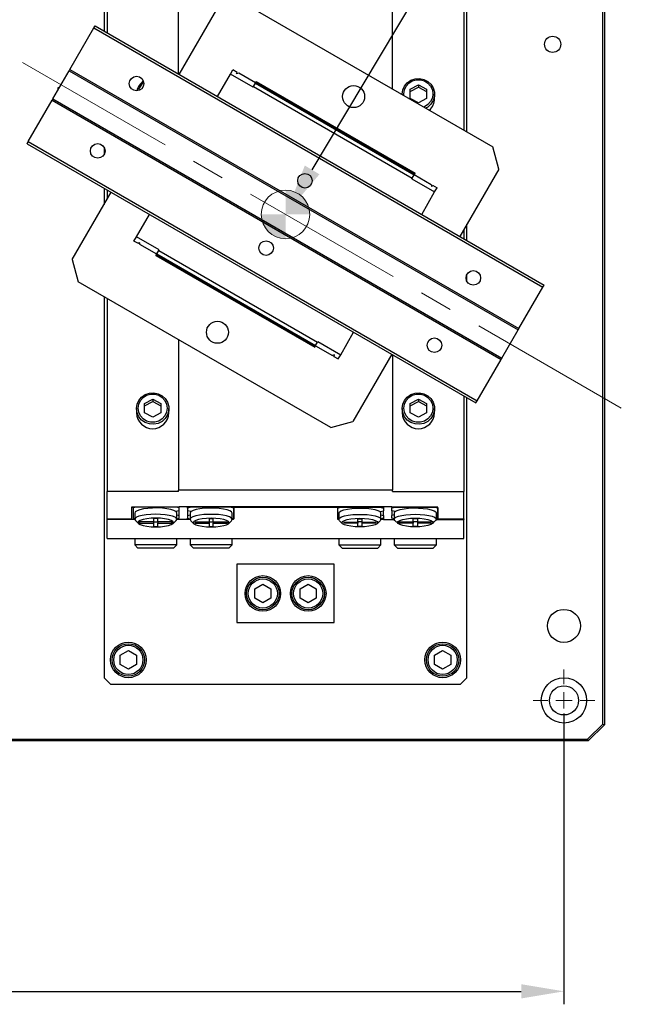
# Model space of a CAD drawing. Header units: millimetres. Extents: x -4576 to 39809, y -642 to 77172.
# Tile 5 of 42: x 163 to 210, y 100 to 176. Entities that reach past the tile are written whole.
import ezdxf
from ezdxf import colors
from ezdxf.entities.mleader import LeaderData, LeaderLine
from ezdxf.math import Vec2, Vec3

# ---------------------------------------------------------------- set-up
doc = ezdxf.new("R2010")
doc.units = ezdxf.units.MM
doc.header["$PDSIZE"] = -1
doc.linetypes.add('CENTERX2', pattern=[20.32, 12.7, -2.54, 2.54, -2.54])
doc.layers.add('AM_5', color=3, linetype='Continuous', lineweight=25)
doc.styles.add('ACISOGDT', font='isocp.shx')
doc.styles.add('SLDTEXTSTYLE1', font='isocp.shx')
doc.styles.get("Standard").update_dxf_attribs({"font": 'isocp.shx', "height": 5})
doc.dimstyles.new('ISO-25$0', dxfattribs={"dimtxt": 4.5, "dimasz": 2.5, "dimexe": 1.25, "dimexo": 0.625, "dimtad": 1, "dimlfac": 4, "dimtxsty": 'ACISOGDT', "dimcen": 2.5, "dimadec": 0, "dimazin": 0, "dimtfac": 1, "dimtmove": 0, "dimatfit": 3, "dimfxl": 1, "dimarcsym": 0})

# ---------------------------------------------------------------- blocks, each defined once
blk = doc.blocks.new('SW_CENTERMARKSYMBOL_3')
at = {"color": 0, "linetype": 'Continuous', "lineweight": 18}
for p, q in [((0, 1.25), (0, 2.375)), ((-1.25, 0), (-2.375, 0)), ((0, 0), (-0.625, 0)), ((0, 0), (0, 0.625)), ((0, 0), (0, -0.625)), ((0, 0), (0.625, 0)), ((1.25, 0), (2.375, 0)), ((0, -1.25), (0, -2.375))]:
    blk.add_line(p, q, dxfattribs=at)
blk = doc.blocks.new('SW_DOWELSYMBOL_2')
at = {"linetype": 'Continuous', "lineweight": 18}
h = blk.add_hatch(color=0, dxfattribs=at)
edge = h.paths.add_edge_path(flags=0)
edge.add_arc((0, 0), 1.875, 0, 90)
edge.add_line((0, 1.875), (0, 0))
edge.add_line((0, 0), (1.875, 0))
h = blk.add_hatch(color=0, dxfattribs=at)
edge = h.paths.add_edge_path(flags=0)
edge.add_arc((0, 0), 1.875, 180, 270)
edge.add_line((0, -1.875), (0, 0))
edge.add_line((0, 0), (-1.875, 0))
at = {"color": 0, "linetype": 'Continuous', "lineweight": 18}
blk.add_circle((0, 0), 1.875, dxfattribs=at)
blk = doc.blocks.new('*D61')
at = {"layer": 'AM_5', "color": 0, "lineweight": -2, "transparency": 16777216}
for p, q in [((85.851, 122.285), (85.851, 99.836)), ((204.601, 122.285), (204.601, 99.836)), ((89.153, 100.836), (201.299, 100.836))]:
    blk.add_line(p, q, dxfattribs=at)
at = {"layer": 'AM_5', "color": 0, "transparency": 16777216}
for points in [[(89.153, 101.386), (89.153, 100.285), (85.851, 100.836)], [(201.299, 101.386), (201.299, 100.285), (204.601, 100.836)]]:
    blk.add_solid(points, dxfattribs=at)
at = {"layer": 'Defpoints', "color": 0, "transparency": 16777216}
for p in [(85.851, 123.285), (204.601, 123.285), (204.601, 100.836)]:
    blk.add_point(p, dxfattribs=at)
at = {"layer": 'AM_5', "color": 0, "transparency": 16777216, "insert": (145.226, 104.11), "char_height": 3.5, "attachment_point": 5, "style": 'SLDTEXTSTYLE1'}
blk.add_mtext('{\\Fisocp|c178;{\\Famgdt|c0;o}475}', dxfattribs=at)

msp = doc.modelspace()

# ---------------------------------------------------------------- linework, layer by layer
at = {"color": 7, "linetype": 'Continuous', "lineweight": 25}
for p, q in [((207.726, 243.91), (207.726, 121.41)), ((207.601, 121.462), (207.601, 243.859)), ((197.115, 167.136), (197.115, 199.035)), ((174.865, 171.611), (174.865, 189.035)), ((191.365, 170.456), (191.365, 189.035)), ((169.365, 185.929), (169.365, 174.786)), ((196.865, 185.929), (196.865, 167.281)), ((169.115, 179.285), (169.115, 174.931)), ((179.622, 177.236), (199.108, 165.986)), ((174.915, 171.582), (177.915, 176.778)), ((166.482, 171.977), (168.326, 175.17)), ((168.326, 175.17), (168.419, 175.332)), ((168.326, 175.17), (202.967, 155.17)), ((168.419, 175.332), (203.061, 155.332)), ((165.169, 169.702), (166.42, 171.869)), ((166.482, 171.977), (166.42, 171.869)), ((166.42, 171.869), (201.061, 151.869)), ((166.482, 171.977), (201.123, 151.977)), ((178.859, 171.614), (179.047, 171.939)), ((179.393, 171.739), (179.047, 171.939)), ((179.331, 171.631), (179.393, 171.739)), ((177.859, 169.882), (178.859, 171.614)), ((180.613, 170.602), (178.859, 171.614)), ((179.501, 171.676), (179.331, 171.631)), ((180.8, 170.926), (179.501, 171.676)), ((180.789, 170.906), (180.825, 170.97)), ((180.838, 170.991), (180.825, 170.97)), ((180.825, 170.97), (193.08, 163.895)), ((180.838, 170.991), (180.863, 171.035)), ((180.838, 170.991), (193.092, 163.916)), ((180.863, 171.035), (193.117, 163.96)), ((165.565, 170.585), (165.679, 170.585)), ((165.565, 170.388), (165.565, 170.585)), ((180.613, 170.602), (180.638, 170.645)), ((180.638, 170.645), (180.789, 170.906)), ((180.638, 170.645), (192.892, 163.57)), ((180.789, 170.906), (193.043, 163.831)), ((192.74, 170.438), (193.365, 170.789)), ((192.74, 170.257), (193.365, 170.607)), ((192.74, 169.738), (192.74, 170.438)), ((193.365, 170.789), (193.99, 170.438)), ((193.365, 170.789), (193.365, 170.607)), ((193.365, 170.607), (193.99, 170.257)), ((193.99, 170.438), (193.99, 169.738)), ((163.263, 166.401), (165.107, 169.594)), ((165.169, 169.702), (165.107, 169.594)), ((165.107, 169.594), (199.748, 149.594)), ((165.169, 169.702), (199.81, 149.702)), ((192.115, 170.058), (192.115, 170.023)), ((193.365, 169.388), (192.74, 169.738)), ((193.99, 169.738), (193.365, 169.388)), ((194.615, 169.725), (194.615, 170.058)), ((163.169, 166.239), (163.263, 166.401)), ((163.263, 166.401), (197.904, 146.401)), ((163.169, 166.239), (197.811, 146.239)), ((169.115, 165.963), (169.115, 165.412)), ((199.565, 164.278), (199.108, 165.986)), ((199.565, 164.278), (196.565, 159.082)), ((192.867, 163.527), (192.892, 163.57)), ((192.867, 163.527), (194.621, 162.514)), ((192.892, 163.57), (193.043, 163.831)), ((193.043, 163.831), (193.08, 163.895)), ((193.055, 163.851), (194.354, 163.101)), ((193.092, 163.916), (193.08, 163.895)), ((193.092, 163.916), (193.117, 163.96)), ((169.115, 162.806), (169.115, 161.537)), ((169.365, 162.662), (169.365, 161.97)), ((194.354, 163.101), (194.399, 162.931)), ((194.399, 162.931), (194.462, 163.039)), ((194.462, 163.039), (194.808, 162.839)), ((194.621, 162.514), (194.808, 162.839)), ((166.665, 157.293), (169.665, 162.489)), ((193.621, 160.782), (194.621, 162.514)), ((171.609, 159.057), (172.609, 160.789)), ((196.865, 159.601), (196.865, 158.909)), ((197.115, 158.765), (197.115, 160.034)), ((171.422, 158.732), (171.609, 159.057)), ((173.363, 158.044), (171.609, 159.057)), ((171.768, 158.532), (171.422, 158.732)), ((171.768, 158.532), (171.831, 158.64)), ((171.831, 158.64), (171.876, 158.469)), ((173.175, 157.719), (171.876, 158.469)), ((173.338, 158.001), (173.363, 158.044)), ((166.665, 157.293), (167.122, 155.585)), ((173.113, 157.611), (173.138, 157.655)), ((173.113, 157.611), (185.367, 150.536)), ((173.15, 157.676), (173.138, 157.655)), ((173.138, 157.655), (185.392, 150.58)), ((173.15, 157.676), (173.187, 157.74)), ((173.15, 157.676), (185.405, 150.601)), ((173.187, 157.74), (173.338, 158.001)), ((173.187, 157.74), (185.441, 150.665)), ((173.338, 158.001), (185.592, 150.926)), ((197.115, 155.608), (197.115, 156.159)), ((186.608, 144.335), (167.122, 155.585)), ((201.123, 151.977), (202.967, 155.17)), ((202.967, 155.17), (203.061, 155.332)), ((169.115, 154.435), (169.115, 125.035)), ((169.365, 154.29), (169.365, 139.408)), ((201.123, 151.977), (201.061, 151.869)), ((187.371, 149.957), (188.371, 151.689)), ((199.81, 149.702), (201.061, 151.869)), ((174.865, 151.115), (174.865, 139.501)), ((185.367, 150.536), (185.392, 150.58)), ((185.405, 150.601), (185.392, 150.58)), ((185.405, 150.601), (185.441, 150.665)), ((185.43, 150.644), (186.729, 149.894)), ((185.441, 150.665), (185.592, 150.926)), ((185.592, 150.926), (185.617, 150.969)), ((185.617, 150.969), (187.371, 149.957)), ((186.899, 149.94), (186.729, 149.894)), ((186.837, 149.832), (186.899, 149.94)), ((186.837, 149.832), (187.183, 149.632)), ((187.183, 149.632), (187.371, 149.957)), ((191.315, 149.989), (188.315, 144.793)), ((191.365, 149.96), (191.365, 139.501)), ((199.81, 149.702), (199.748, 149.594)), ((197.904, 146.401), (199.748, 149.594)), ((196.865, 146.785), (196.865, 139.408)), ((197.115, 125.035), (197.115, 146.64)), ((172.24, 146.185), (172.865, 146.535)), ((172.24, 146.003), (172.865, 146.353)), ((172.24, 145.485), (172.24, 146.185)), ((172.865, 146.535), (173.49, 146.185)), ((172.865, 146.535), (172.865, 146.353)), ((172.865, 146.353), (173.49, 146.003)), ((173.49, 146.185), (173.49, 145.485)), ((192.74, 146.185), (193.365, 146.535)), ((192.74, 146.003), (193.365, 146.353)), ((192.74, 145.485), (192.74, 146.185)), ((193.365, 146.535), (193.99, 146.185)), ((193.365, 146.535), (193.365, 146.353)), ((193.365, 146.353), (193.99, 146.003)), ((193.99, 146.185), (193.99, 145.485)), ((197.811, 146.239), (197.904, 146.401)), ((171.615, 145.804), (171.615, 145.471)), ((172.865, 145.135), (172.24, 145.485)), ((173.49, 145.485), (172.865, 145.135)), ((174.115, 145.471), (174.115, 145.804)), ((192.115, 145.804), (192.115, 145.471)), ((193.365, 145.135), (192.74, 145.485)), ((193.99, 145.485), (193.365, 145.135)), ((194.615, 145.471), (194.615, 145.804)), ((186.608, 144.335), (188.315, 144.793)), ((174.865, 139.408), (169.365, 139.408)), ((169.365, 137.285), (169.365, 139.408)), ((191.365, 139.501), (174.865, 139.501)), ((174.865, 139.408), (174.865, 139.501)), ((191.365, 139.408), (191.365, 139.501)), ((191.365, 139.408), (196.865, 139.408)), ((196.865, 137.285), (196.865, 139.408)), ((171.24, 138.183), (171.24, 137.285)), ((174.915, 138.195), (171.29, 138.195)), ((171.615, 138.195), (171.365, 138.134)), ((171.365, 138.134), (171.365, 138.195)), ((171.365, 138.134), (171.365, 137.346)), ((171.478, 137.74), (171.478, 137.255)), ((174.665, 138.195), (171.615, 138.195)), ((174.915, 137.919), (174.656, 137.856)), ((174.915, 138.134), (174.665, 138.195)), ((174.728, 137.255), (174.728, 137.74)), ((174.728, 137.607), (174.915, 137.562)), ((191.315, 138.225), (174.915, 138.225)), ((174.915, 138.225), (174.915, 138.195)), ((174.915, 138.134), (174.915, 138.195)), ((174.915, 137.919), (174.915, 138.134)), ((174.915, 137.562), (174.915, 137.919)), ((174.915, 137.346), (174.915, 137.562)), ((175.565, 138.127), (175.565, 138.225)), ((175.815, 138.188), (175.565, 138.127)), ((175.565, 138.127), (175.565, 137.911)), ((175.824, 137.849), (175.565, 137.911)), ((175.565, 137.911), (175.565, 137.555)), ((175.565, 137.555), (175.753, 137.6)), ((175.565, 137.555), (175.565, 137.339)), ((175.753, 137.733), (175.753, 137.248)), ((175.815, 138.188), (175.815, 138.225)), ((178.865, 138.188), (175.815, 138.188)), ((178.865, 138.188), (178.865, 138.225)), ((179.115, 138.127), (178.865, 138.188)), ((179.003, 137.248), (179.003, 137.733)), ((179.115, 138.225), (179.115, 138.188)), ((179.115, 138.188), (187.115, 138.188)), ((179.115, 138.188), (179.115, 137.29)), ((179.115, 137.339), (179.115, 138.127)), ((187.115, 138.188), (187.115, 138.225)), ((187.115, 138.127), (187.365, 138.188)), ((187.115, 138.188), (187.115, 137.29)), ((187.228, 137.733), (187.228, 137.248)), ((187.365, 138.225), (187.365, 138.188)), ((187.365, 138.188), (190.415, 138.188)), ((190.406, 137.849), (190.665, 137.911)), ((190.415, 138.225), (190.415, 138.188)), ((190.415, 138.188), (190.665, 138.127)), ((190.478, 137.248), (190.478, 137.733)), ((190.478, 137.6), (190.665, 137.555)), ((190.665, 138.225), (190.665, 138.127)), ((190.665, 138.127), (190.665, 137.911)), ((190.665, 137.555), (190.665, 137.911)), ((190.665, 137.555), (190.665, 137.339)), ((191.315, 138.195), (191.315, 138.225)), ((191.315, 138.134), (191.565, 138.195)), ((191.315, 138.195), (191.315, 138.134)), ((194.815, 138.195), (191.315, 138.195)), ((191.315, 137.919), (191.315, 138.134)), ((191.574, 137.856), (191.315, 137.919)), ((191.315, 137.919), (191.315, 137.562)), ((191.503, 137.607), (191.315, 137.562)), ((191.315, 137.346), (191.315, 137.562)), ((191.503, 137.74), (191.503, 137.255)), ((191.565, 138.195), (194.615, 138.195)), ((194.615, 138.195), (194.865, 138.134)), ((194.753, 137.255), (194.753, 137.74)), ((194.865, 137.285), (194.865, 138.183)), ((194.865, 138.134), (194.865, 137.346)), ((169.365, 137.285), (171.24, 137.285)), ((169.365, 137.248), (169.365, 137.285)), ((169.365, 135.785), (169.365, 137.248)), ((171.478, 137.248), (169.365, 137.248)), ((171.365, 137.346), (171.478, 137.319)), ((171.529, 137.157), (171.771, 136.929)), ((172.94, 137.052), (171.865, 137.052)), ((171.865, 136.973), (171.865, 137.052)), ((171.865, 136.973), (172.94, 136.973)), ((173.265, 137.313), (172.94, 137.313)), ((172.94, 137.313), (172.94, 137.052)), ((172.94, 137.076), (173.265, 137.076)), ((172.94, 137.052), (172.94, 136.973)), ((172.94, 136.973), (172.94, 136.712)), ((173.265, 137.052), (173.265, 137.313)), ((174.34, 137.052), (173.265, 137.052)), ((173.265, 137.052), (173.265, 136.973)), ((173.265, 136.712), (173.265, 136.973)), ((173.265, 136.973), (174.34, 136.973)), ((174.34, 136.973), (174.34, 137.052)), ((174.434, 136.929), (174.676, 137.157)), ((175.565, 137.248), (174.727, 137.248)), ((174.728, 137.301), (174.915, 137.346)), ((175.565, 137.339), (175.753, 137.293)), ((175.565, 137.278), (175.565, 137.339)), ((175.565, 137.278), (175.565, 137.248)), ((175.565, 137.278), (175.753, 137.278)), ((175.804, 137.149), (176.046, 136.922)), ((177.215, 137.045), (176.14, 137.045)), ((176.14, 137.045), (176.14, 136.966)), ((176.14, 136.966), (177.215, 136.966)), ((177.54, 137.306), (177.215, 137.306)), ((177.215, 137.306), (177.215, 137.045)), ((177.215, 137.069), (177.54, 137.069)), ((177.215, 137.045), (177.215, 136.966)), ((177.215, 136.966), (177.215, 136.705)), ((177.54, 137.045), (177.54, 137.306)), ((178.615, 137.045), (177.54, 137.045)), ((177.54, 137.045), (177.54, 136.966)), ((177.54, 136.705), (177.54, 136.966)), ((177.54, 136.966), (178.615, 136.966)), ((178.615, 137.045), (178.615, 136.966)), ((178.709, 136.922), (178.951, 137.149)), ((179.003, 137.312), (179.115, 137.339)), ((179.003, 137.278), (179.065, 137.278)), ((179.065, 137.278), (179.065, 137.327)), ((187.228, 137.312), (187.115, 137.339)), ((187.165, 137.327), (187.165, 137.278)), ((187.165, 137.278), (187.228, 137.278)), ((187.279, 137.149), (187.521, 136.922)), ((187.615, 137.045), (188.69, 137.045)), ((187.615, 137.045), (187.615, 136.966)), ((188.69, 136.966), (187.615, 136.966)), ((188.69, 137.306), (189.015, 137.306)), ((188.69, 137.045), (188.69, 137.306)), ((189.015, 137.069), (188.69, 137.069)), ((188.69, 137.045), (188.69, 136.966)), ((188.69, 136.705), (188.69, 136.966)), ((189.015, 137.306), (189.015, 137.045)), ((189.015, 137.045), (190.09, 137.045)), ((189.015, 137.045), (189.015, 136.966)), ((189.015, 136.966), (189.015, 136.705)), ((190.09, 136.966), (189.015, 136.966)), ((190.09, 137.045), (190.09, 136.966)), ((190.184, 136.922), (190.426, 137.149)), ((190.665, 137.339), (190.478, 137.293)), ((190.478, 137.278), (190.665, 137.278)), ((190.665, 137.339), (190.665, 137.278)), ((190.665, 137.248), (190.665, 137.278)), ((190.665, 137.248), (191.503, 137.248)), ((191.503, 137.301), (191.315, 137.346)), ((191.554, 137.157), (191.796, 136.929)), ((191.89, 137.052), (192.965, 137.052)), ((191.89, 136.973), (191.89, 137.052)), ((192.965, 136.973), (191.89, 136.973)), ((192.965, 137.313), (193.29, 137.313)), ((192.965, 137.052), (192.965, 137.313)), ((193.29, 137.076), (192.965, 137.076)), ((192.965, 137.052), (192.965, 136.973)), ((192.965, 136.712), (192.965, 136.973)), ((193.29, 137.313), (193.29, 137.052)), ((193.29, 137.052), (194.365, 137.052)), ((193.29, 137.052), (193.29, 136.973)), ((193.29, 136.973), (193.29, 136.712)), ((194.365, 136.973), (193.29, 136.973)), ((194.365, 136.973), (194.365, 137.052)), ((194.459, 136.929), (194.701, 137.157)), ((194.752, 137.248), (196.865, 137.248)), ((194.865, 137.346), (194.753, 137.319)), ((194.865, 137.285), (196.865, 137.285)), ((196.865, 137.285), (196.865, 137.248)), ((196.865, 135.785), (196.865, 137.248)), ((172.94, 136.712), (173.265, 136.712)), ((177.215, 136.705), (177.54, 136.705)), ((189.015, 136.705), (188.69, 136.705)), ((193.29, 136.712), (192.965, 136.712)), ((169.365, 135.785), (196.865, 135.785)), ((171.478, 135.785), (171.478, 135.285)), ((171.478, 135.285), (171.728, 135.035)), ((173.103, 135.285), (171.478, 135.285)), ((174.728, 135.285), (173.103, 135.285)), ((174.478, 135.035), (174.728, 135.285)), ((174.728, 135.285), (174.728, 135.785)), ((175.753, 135.785), (175.753, 135.285)), ((175.753, 135.285), (176.003, 135.035)), ((179.003, 135.285), (175.753, 135.285)), ((178.753, 135.035), (179.003, 135.285)), ((179.003, 135.285), (179.003, 135.785)), ((187.228, 135.785), (187.228, 135.285)), ((187.228, 135.285), (187.478, 135.035)), ((187.228, 135.285), (190.478, 135.285)), ((190.228, 135.035), (190.478, 135.285)), ((190.478, 135.285), (190.478, 135.785)), ((191.503, 135.785), (191.503, 135.285)), ((191.503, 135.285), (191.753, 135.035)), ((191.503, 135.285), (193.128, 135.285)), ((193.128, 135.285), (194.753, 135.285)), ((194.503, 135.035), (194.753, 135.285)), ((194.753, 135.285), (194.753, 135.785)), ((174.478, 135.035), (171.728, 135.035)), ((177.378, 135.035), (176.003, 135.035)), ((178.753, 135.035), (177.378, 135.035)), ((187.478, 135.035), (190.228, 135.035)), ((191.753, 135.035), (193.128, 135.035)), ((193.128, 135.035), (194.503, 135.035)), ((179.365, 133.785), (179.365, 129.285)), ((186.865, 133.785), (179.365, 133.785)), ((186.865, 129.285), (186.865, 133.785)), ((180.74, 131.896), (181.365, 132.257)), ((181.365, 132.257), (181.99, 131.896)), ((184.24, 131.896), (184.865, 132.257)), ((184.865, 132.257), (185.49, 131.896)), ((180.74, 131.175), (180.74, 131.896)), ((181.99, 131.896), (181.99, 131.175)), ((184.24, 131.175), (184.24, 131.896)), ((185.49, 131.896), (185.49, 131.175)), ((181.365, 130.814), (180.74, 131.175)), ((181.99, 131.175), (181.365, 130.814)), ((184.865, 130.814), (184.24, 131.175)), ((185.49, 131.175), (184.865, 130.814)), ((179.365, 129.285), (186.865, 129.285)), ((170.365, 126.771), (170.99, 127.132)), ((170.99, 127.132), (171.615, 126.771)), ((194.615, 126.771), (195.24, 127.132)), ((195.24, 127.132), (195.865, 126.771)), ((170.365, 126.05), (170.365, 126.771)), ((171.615, 126.771), (171.615, 126.05)), ((194.615, 126.05), (194.615, 126.771)), ((195.865, 126.771), (195.865, 126.05)), ((170.99, 125.689), (170.365, 126.05)), ((171.615, 126.05), (170.99, 125.689)), ((195.24, 125.689), (194.615, 126.05)), ((195.865, 126.05), (195.24, 125.689)), ((169.115, 125.035), (169.615, 124.535)), ((196.615, 124.535), (197.115, 125.035)), ((169.615, 124.535), (196.615, 124.535)), ((206.425, 120.285), (207.601, 121.462)), ((207.726, 121.41), (206.476, 120.16)), ((207.601, 121.462), (207.726, 121.41)), ((152.726, 120.285), (206.425, 120.285)), ((206.476, 120.16), (152.726, 120.16)), ((206.425, 120.285), (206.476, 120.16))]:
    msp.add_line(p, q, dxfattribs=at)
at = {"color": 7, "linetype": 'CENTERX2', "lineweight": 18}
msp.add_line((145.226, 182.66), (225.243, 136.463), dxfattribs=at)
at = {"color": 7, "linetype": 'Continuous', "lineweight": 25, "flags": 128}
for points in [[(192.116, 170.023), (192.115, 170.058), (192.161, 170.385), (192.297, 170.688), (192.512, 170.944), (192.79, 171.135), (193.111, 171.245), (193.45, 171.268), (193.784, 171.201), (194.086, 171.049), (194.335, 170.823), (194.512, 170.541), (194.603, 170.223), (194.603, 169.893), (194.512, 169.575), (194.335, 169.293), (194.086, 169.067), (193.929, 168.976)], [(192.25, 169.945), (192.24, 170.088), (192.286, 170.396), (192.419, 170.678), (192.628, 170.913), (192.898, 171.081), (193.205, 171.169), (193.525, 171.169), (193.832, 171.081), (194.102, 170.913), (194.311, 170.678), (194.444, 170.396), (194.49, 170.088), (194.444, 169.781), (194.311, 169.498), (194.102, 169.264), (193.832, 169.096), (193.767, 169.069)], [(171.615, 145.804), (171.661, 146.132), (171.797, 146.435), (172.012, 146.691), (172.29, 146.881), (172.611, 146.992), (172.95, 147.014), (173.284, 146.947), (173.586, 146.795), (173.835, 146.57), (174.012, 146.288), (174.103, 145.97), (174.103, 145.639), (174.012, 145.321), (173.835, 145.039), (173.586, 144.814), (173.284, 144.662), (172.95, 144.595), (172.611, 144.617), (172.29, 144.728), (172.012, 144.918), (171.797, 145.174), (171.661, 145.477), (171.615, 145.804)], [(171.74, 145.835), (171.786, 146.142), (171.919, 146.425), (172.128, 146.66), (172.398, 146.828), (172.705, 146.915), (173.025, 146.915), (173.332, 146.828), (173.602, 146.66), (173.811, 146.425), (173.944, 146.142), (173.99, 145.835), (173.944, 145.527), (173.811, 145.245), (173.602, 145.01), (173.332, 144.842), (173.025, 144.755), (172.705, 144.755), (172.398, 144.842), (172.128, 145.01), (171.919, 145.245), (171.786, 145.527), (171.74, 145.835)], [(192.115, 145.804), (192.161, 146.132), (192.297, 146.435), (192.512, 146.691), (192.79, 146.881), (193.111, 146.992), (193.45, 147.014), (193.784, 146.947), (194.086, 146.795), (194.335, 146.57), (194.512, 146.288), (194.603, 145.97), (194.603, 145.639), (194.512, 145.321), (194.335, 145.039), (194.086, 144.814), (193.784, 144.662), (193.45, 144.595), (193.111, 144.617), (192.79, 144.728), (192.512, 144.918), (192.297, 145.174), (192.161, 145.477), (192.115, 145.804)], [(192.24, 145.835), (192.286, 146.142), (192.419, 146.425), (192.628, 146.66), (192.898, 146.828), (193.205, 146.915), (193.525, 146.915), (193.832, 146.828), (194.102, 146.66), (194.311, 146.425), (194.444, 146.142), (194.49, 145.835), (194.444, 145.527), (194.311, 145.245), (194.102, 145.01), (193.832, 144.842), (193.525, 144.755), (193.205, 144.755), (192.898, 144.842), (192.628, 145.01), (192.419, 145.245), (192.286, 145.527), (192.24, 145.835)], [(174.656, 137.856), (174.501, 137.941), (174.267, 138.015), (173.969, 138.074), (173.622, 138.114), (173.246, 138.133), (172.862, 138.13), (172.491, 138.105), (172.155, 138.06), (171.871, 137.997), (171.657, 137.92), (171.523, 137.833), (171.478, 137.74)], [(173.103, 137.649), (172.728, 137.639), (172.373, 137.607), (172.058, 137.557), (171.799, 137.49), (171.61, 137.411), (171.502, 137.324), (171.48, 137.232), (171.529, 137.157)], [(174.676, 137.157), (174.725, 137.232), (174.703, 137.324), (174.595, 137.411), (174.406, 137.49), (174.147, 137.557), (173.832, 137.607), (173.477, 137.639), (173.103, 137.649)], [(178.951, 137.149), (178.978, 137.18), (179, 137.271), (178.934, 137.361), (178.785, 137.445), (178.559, 137.518), (178.27, 137.577), (177.933, 137.618), (177.566, 137.639), (177.189, 137.639), (176.822, 137.618), (176.485, 137.577), (176.196, 137.518), (175.97, 137.445), (175.821, 137.361), (175.755, 137.271), (175.777, 137.18), (175.804, 137.149)], [(179.003, 137.733), (178.957, 137.826), (178.823, 137.913), (178.609, 137.99), (178.325, 138.053), (177.989, 138.098), (177.619, 138.123), (177.234, 138.126), (176.858, 138.107), (176.511, 138.067), (176.213, 138.008), (175.979, 137.934), (175.824, 137.849)], [(187.228, 137.733), (187.273, 137.826), (187.407, 137.913), (187.621, 137.99), (187.905, 138.053), (188.241, 138.098), (188.612, 138.123), (188.996, 138.126), (189.372, 138.107), (189.719, 138.067), (190.017, 138.008), (190.251, 137.934), (190.406, 137.849)], [(187.279, 137.149), (187.252, 137.18), (187.23, 137.271), (187.296, 137.361), (187.445, 137.445), (187.671, 137.518), (187.96, 137.577), (188.297, 137.618), (188.664, 137.639), (189.041, 137.639), (189.408, 137.618), (189.745, 137.577), (190.034, 137.518), (190.26, 137.445), (190.409, 137.361), (190.475, 137.271), (190.453, 137.18), (190.426, 137.149)], [(191.554, 137.157), (191.505, 137.232), (191.527, 137.324), (191.635, 137.411), (191.824, 137.49), (192.083, 137.557), (192.398, 137.607), (192.753, 137.639), (193.128, 137.649)], [(191.574, 137.856), (191.729, 137.941), (191.963, 138.015), (192.261, 138.074), (192.608, 138.114), (192.984, 138.133), (193.369, 138.13), (193.739, 138.105), (194.075, 138.06), (194.359, 137.997), (194.573, 137.92), (194.707, 137.833), (194.753, 137.74)], [(193.128, 137.649), (193.502, 137.639), (193.857, 137.607), (194.172, 137.557), (194.431, 137.49), (194.62, 137.411), (194.728, 137.324), (194.75, 137.232), (194.701, 137.157)], [(173.103, 136.679), (173.458, 136.69), (173.79, 136.724), (174.075, 136.777), (174.293, 136.846), (174.431, 136.926), (174.478, 137.013), (174.431, 137.099), (174.293, 137.179), (174.075, 137.248), (173.79, 137.301), (173.458, 137.335), (173.103, 137.346), (172.747, 137.335), (172.415, 137.301), (172.13, 137.248), (171.912, 137.179), (171.774, 137.099), (171.728, 137.013), (171.774, 136.926), (171.912, 136.846), (172.13, 136.777), (172.415, 136.724), (172.747, 136.69), (173.103, 136.679)], [(177.378, 137.339), (177.022, 137.328), (176.69, 137.294), (176.405, 137.241), (176.187, 137.172), (176.049, 137.092), (176.003, 137.005), (176.049, 136.919), (176.187, 136.839), (176.405, 136.77), (176.69, 136.717), (177.022, 136.683), (177.378, 136.672), (177.733, 136.683), (178.065, 136.717), (178.35, 136.77), (178.568, 136.839), (178.706, 136.919), (178.753, 137.005), (178.706, 137.092), (178.568, 137.172), (178.35, 137.241), (178.065, 137.294), (177.733, 137.328), (177.378, 137.339)], [(188.853, 136.672), (188.497, 136.683), (188.165, 136.717), (187.88, 136.77), (187.662, 136.839), (187.524, 136.919), (187.478, 137.005), (187.524, 137.092), (187.662, 137.172), (187.88, 137.241), (188.165, 137.294), (188.497, 137.328), (188.853, 137.339), (189.208, 137.328), (189.54, 137.294), (189.825, 137.241), (190.043, 137.172), (190.181, 137.092), (190.228, 137.005), (190.181, 136.919), (190.043, 136.839), (189.825, 136.77), (189.54, 136.717), (189.208, 136.683), (188.853, 136.672)], [(193.128, 137.346), (193.483, 137.335), (193.815, 137.301), (194.1, 137.248), (194.318, 137.179), (194.456, 137.099), (194.503, 137.013), (194.456, 136.926), (194.318, 136.846), (194.1, 136.777), (193.815, 136.724), (193.483, 136.69), (193.128, 136.679), (192.772, 136.69), (192.44, 136.724), (192.155, 136.777), (191.937, 136.846), (191.799, 136.926), (191.753, 137.013), (191.799, 137.099), (191.937, 137.179), (192.155, 137.248), (192.44, 137.301), (192.772, 137.335), (193.128, 137.346)]]:
    msp.add_lwpolyline(points, dxfattribs=at)
at = {"color": 7, "linetype": 'Continuous', "lineweight": 25}
for centre, radius in [((203.726, 173.91), 0.625), ((171.625, 170.884), 0.562), ((188.365, 169.879), 0.85), ((168.625, 165.687), 0.563), ((184.615, 163.384), 0.562), ((181.615, 158.187), 0.562), ((197.605, 155.884), 0.563), ((177.865, 151.692), 0.85), ((194.605, 150.687), 0.562), ((181.365, 131.535), 1.375), ((181.365, 131.535), 1.25), ((181.365, 131.535), 1.125), ((184.865, 131.535), 1.375), ((184.865, 131.535), 1.25), ((184.865, 131.535), 1.125), ((204.601, 129.035), 1.275), ((170.99, 126.41), 1.375), ((170.99, 126.41), 1.25), ((195.24, 126.41), 1.375), ((195.24, 126.41), 1.25), ((170.99, 126.41), 1.125), ((195.24, 126.41), 1.125), ((204.601, 123.285), 1.75), ((204.601, 123.285), 1.125)]:
    msp.add_circle(centre, radius, dxfattribs=at)
at = {"color": 7, "linetype": 'Continuous', "lineweight": 18}
msp.add_circle((183.115, 160.785), 1.875, dxfattribs=at)
at = {"color": 7, "linetype": 'Continuous', "lineweight": 25}
for centre, radius, start, end in [((172.824, 170.047), 1.211, 123.32046, 166.90138), ((172.828, 170.078), 1.089, 126.32777, 166.08822), ((193.418, 169.729), 1.197, 310.67112, 359.81117), ((172.865, 145.501), 1.25, 181.36597, 358.63403), ((193.365, 145.501), 1.25, 181.36597, 358.63403), ((171.278, 138.134), 0.0618, 79.01943, 128.24661), ((174.572, 137.724), 0.156, 5.95784, 57.50188), ((175.908, 137.717), 0.156, 122.49812, 174.04216), ((190.322, 137.717), 0.156, 5.95784, 57.50188), ((191.658, 137.724), 0.156, 122.49812, 174.04216), ((194.827, 138.134), 0.0618, 51.75339, 100.98057), ((179.077, 137.339), 0.0618, 259.01943, 308.24661), ((187.153, 137.339), 0.0618, 231.75339, 280.98057)]:
    msp.add_arc(centre, radius, start, end, dxfattribs=at)

# ---------------------------------------------------------------- block references
at = {"color": 7, "linetype": 'Continuous', "lineweight": 18}
for name, p in [('SW_DOWELSYMBOL_2', (183.115, 160.785)), ('SW_CENTERMARKSYMBOL_3', (204.601, 123.285))]:
    msp.add_blockref(name, p, dxfattribs=at)

# ---------------------------------------------------------------- dimensions: what is measured, and where the dimension line sits
at = {"layer": 'AM_5'}
dim = msp.add_linear_dim(base=(204.601, 100.836), p1=(85.851, 123.285), p2=(204.601, 123.285), angle=0, text='{\\Fisocp|c178;<>}', dimstyle='ISO-25$0', override={"dimtxt": 3.5, "dimasz": 3.302, "dimexe": 1, "dimexo": 1, "dimgap": 1.524, "dimtih": 1, "dimtoh": 1, "dimdec": 0, "dimzin": 1, "dimpost": '{\\Famgdt|c0;o}<>', "dimtxsty": 'SLDTEXTSTYLE1', "dimadec": 2, "dimtzin": 1}, dxfattribs=at)
dim.commit()
dim.dimension.update_dxf_attribs({"geometry": '*D61', "text_midpoint": (145.226, 104.11)})

# ---------------------------------------------------------------- leaders
ml = msp.add_multileader_mtext('Standard')
ml.set_content('{\\Fisocp,extfont|c128;W軸(151.6,-87.5)^Jピン座標}', color=256, style='STANDARD')
ml.set_leader_properties()
ml.build(insert=Vec2(0, 0))
ml.multileader.update_dxf_attribs({"text_right_attachment_type": 6, "dogleg_length": 0.36})
ctx = ml.context
ctx.base_point, ctx.char_height, ctx.plane_origin = Vec3(219.528, 221.073), 5, Vec3(214.831, 193.943)
ctx.right_attachment, ctx.text_align_type = 6, 1
notes = []
notes.append((ctx, [(0, (1, 1, 0), (219.168, 221.073), (1, 0), 0.36, [(0, [(183.115, 160.785)], 0, [])])]))
ctx.mtext.insert, ctx.mtext.alignment, ctx.mtext.flow_direction = Vec3(243.902, 223.573), 2, 5
for ctx, leaders in notes:
    for number, flags, end, landing, length, lines in leaders:
        leader = LeaderData()
        leader.index, (leader.has_last_leader_line, leader.has_dogleg_vector, leader.attachment_direction) = number, flags
        leader.last_leader_point, leader.dogleg_vector, leader.dogleg_length = Vec3(end), Vec3(landing), length
        for number, points, colour, breaks in lines:
            line = LeaderLine()
            line.index, line.vertices, line.color, line.breaks = number, Vec3.list(points), colors.encode_raw_color(colour), breaks
            leader.lines.append(line)
        ctx.leaders.append(leader)

doc.saveas('drawing.dxf')
